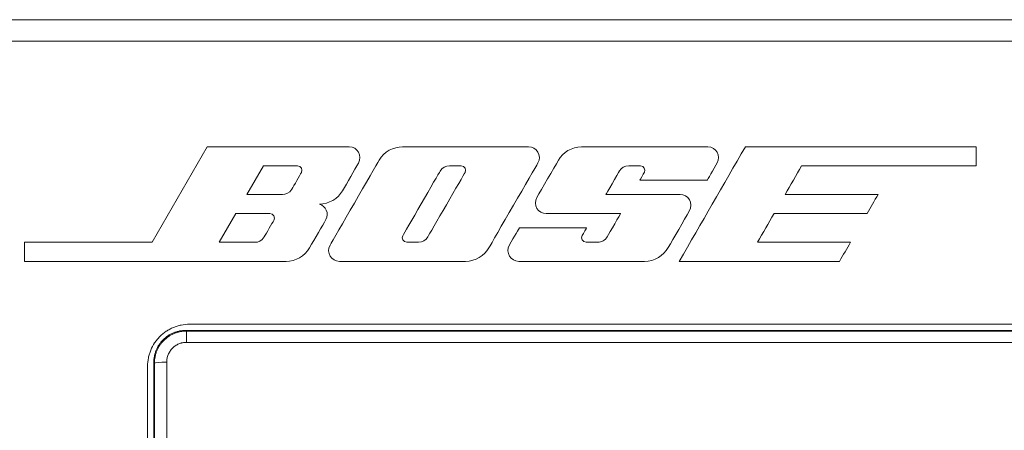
# Model space of a CAD drawing. Header units: millimetres. Extents: x 0 to 2122, y 0 to 1639.
# Tile 7 of 75: x 350 to 390, y 805 to 822. Entities that reach past the tile are written whole.
import ezdxf

# ---------------------------------------------------------------- set-up
doc = ezdxf.new("R2010")
doc.units = ezdxf.units.MM
doc.layers.add('1', color=7, linetype='Continuous', true_color=0xffffff)
doc.layers.add('3', color=7, linetype='Continuous', true_color=0xffffff)

msp = doc.modelspace()

# ---------------------------------------------------------------- linework, layer by layer
at = {"layer": '1', "color": 7, "linetype": 'Continuous', "lineweight": 13}
for p, q in [((763.193, 821.87), (344.193, 821.87)), ((763.193, 821.001), (344.193, 821.001)), ((499.593, 809.52), (356.493, 809.52)), ((356.341, 809.27), (499.745, 809.27)), ((356.368, 809.243), (499.718, 809.243)), ((356.368, 809.243), (356.368, 808.785)), ((499.718, 808.785), (356.368, 808.785)), ((354.793, 807.82), (354.793, 792.22))]:
    msp.add_line(p, q, dxfattribs=at)
msp.add_ellipse((355.569, 807.943), major_axis=(-0.5, 0), ratio=0.075105, start_param=4.71239, end_param=6.265683, dxfattribs=at)
for points, knots in [([(354.793, 807.82), (354.793, 807.932), (354.804, 808.043), (354.836, 808.205), (354.849, 808.259), (354.874, 808.339), (354.882, 808.366), (354.901, 808.418), (354.911, 808.444), (354.964, 808.573), (355.016, 808.67), (355.093, 808.786), (355.109, 808.808), (355.142, 808.853), (355.16, 808.875), (355.213, 808.94), (355.25, 808.982), (355.367, 809.099), (355.453, 809.17), (355.569, 809.248), (355.593, 809.263), (355.641, 809.292), (355.665, 809.305), (355.739, 809.345), (355.839, 809.392), (355.943, 809.43), (356.023, 809.454), (356.05, 809.462), (356.104, 809.475), (356.131, 809.482), (356.269, 809.509), (356.38, 809.52), (356.493, 809.52)], [0, 0, 0, 0, 0.125, 0.125, 0.1875, 0.1875, 0.21875, 0.21875, 0.25, 0.25, 0.375, 0.375, 0.40625, 0.40625, 0.4375, 0.4375, 0.5, 0.5, 0.625, 0.625, 0.65625, 0.65625, 0.6875, 0.6875, 0.75, 0.8125, 0.8125, 0.84375, 0.84375, 0.875, 0.875, 1, 1, 1, 1]), ([(355.043, 807.97), (355.043, 808.056), (355.051, 808.14), (355.076, 808.265), (355.086, 808.306), (355.104, 808.367), (355.111, 808.387), (355.125, 808.427), (355.133, 808.447), (355.173, 808.546), (355.213, 808.62), (355.272, 808.708), (355.284, 808.726), (355.309, 808.76), (355.322, 808.777), (355.363, 808.827), (355.391, 808.858), (355.481, 808.948), (355.546, 809.002), (355.635, 809.062), (355.653, 809.073), (355.69, 809.095), (355.708, 809.106), (355.764, 809.136), (355.841, 809.172), (355.921, 809.201), (355.982, 809.22), (356.002, 809.226), (356.044, 809.236), (356.065, 809.241), (356.17, 809.262), (356.255, 809.27), (356.341, 809.27)], [0, 0, 0, 0, 0.125, 0.125, 0.1875, 0.1875, 0.21875, 0.21875, 0.25, 0.25, 0.375, 0.375, 0.40625, 0.40625, 0.4375, 0.4375, 0.5, 0.5, 0.625, 0.625, 0.65625, 0.65625, 0.6875, 0.6875, 0.75, 0.8125, 0.8125, 0.84375, 0.84375, 0.875, 0.875, 1, 1, 1, 1]), ([(355.069, 807.944), (355.069, 808.03), (355.078, 808.114), (355.102, 808.238), (355.113, 808.279), (355.131, 808.341), (355.138, 808.361), (355.152, 808.401), (355.16, 808.421), (355.201, 808.519), (355.24, 808.594), (355.299, 808.682), (355.311, 808.7), (355.337, 808.734), (355.35, 808.751), (355.391, 808.8), (355.419, 808.832), (355.509, 808.922), (355.574, 808.976), (355.663, 809.035), (355.681, 809.046), (355.717, 809.069), (355.736, 809.079), (355.792, 809.109), (355.869, 809.145), (355.948, 809.174), (356.009, 809.193), (356.03, 809.198), (356.071, 809.209), (356.092, 809.214), (356.197, 809.235), (356.282, 809.243), (356.368, 809.243)], [0, 0, 0, 0, 0.125, 0.125, 0.1875, 0.1875, 0.21875, 0.21875, 0.25, 0.25, 0.375, 0.375, 0.40625, 0.40625, 0.4375, 0.4375, 0.5, 0.5, 0.625, 0.625, 0.65625, 0.65625, 0.6875, 0.6875, 0.75, 0.8125, 0.8125, 0.84375, 0.84375, 0.875, 0.875, 1, 1, 1, 1]), ([(356.341, 809.27), (356.346, 809.265), (356.352, 809.259), (356.361, 809.25), (356.364, 809.246), (356.368, 809.243)], [0, 0, 0, 0, 0.630029, 0.630029, 1, 1, 1, 1]), ([(356.368, 808.785), (356.315, 808.785), (356.262, 808.779), (356.198, 808.766), (356.185, 808.763), (356.159, 808.757), (356.121, 808.746), (356.06, 808.724), (356.013, 808.701), (355.978, 808.683), (355.966, 808.676), (355.944, 808.662), (355.933, 808.655), (355.878, 808.618), (355.838, 808.585), (355.783, 808.529), (355.766, 808.51), (355.732, 808.469), (355.717, 808.447), (355.674, 808.382), (355.649, 808.336), (355.619, 808.263), (355.611, 808.238), (355.595, 808.188), (355.589, 808.162), (355.574, 808.086), (355.569, 808.034), (355.569, 807.981)], [0, 0, 0, 0, 0.125, 0.125, 0.15625, 0.15625, 0.1875, 0.25, 0.3125, 0.3125, 0.34375, 0.34375, 0.375, 0.375, 0.5, 0.5, 0.5625, 0.5625, 0.625, 0.625, 0.75, 0.75, 0.8125, 0.8125, 0.875, 0.875, 1, 1, 1, 1]), ([(355.043, 807.97), (355.043, 806.648), (355.043, 805.324), (355.043, 803.336), (355.043, 802.672), (355.043, 801.346), (355.043, 800.019), (355.043, 798.361), (355.043, 797.367), (355.043, 796.704), (355.043, 796.372), (355.043, 794.715), (355.043, 793.392), (355.043, 792.07)], [0, 0, 0, 0, 0.25, 0.25, 0.375, 0.375, 0.5, 0.625, 0.6875, 0.6875, 0.75, 0.75, 1, 1, 1, 1]), ([(355.069, 807.944), (355.066, 807.947), (355.063, 807.95), (355.059, 807.954), (355.059, 807.954), (355.053, 807.96), (355.048, 807.965), (355.043, 807.97)], [0, 0, 0, 0, 0.337215, 0.337215, 0.422864, 0.422864, 1, 1, 1, 1]), ([(355.069, 792.097), (355.069, 793.415), (355.069, 796.053), (355.069, 798.695), (355.069, 800.348), (355.069, 800.679), (355.069, 801.34), (355.069, 802.332), (355.069, 803.323), (355.069, 805.305), (355.069, 806.625), (355.069, 807.944)], [0, 0, 0, 0, 0.25, 0.5, 0.5, 0.5625, 0.5625, 0.625, 0.75, 0.75, 1, 1, 1, 1]), ([(355.569, 807.981), (355.569, 806.655), (355.569, 805.329), (355.569, 803.337), (355.569, 802.341), (355.569, 801.345), (355.569, 800.68), (355.569, 800.348), (355.569, 798.687), (355.569, 796.031), (355.569, 793.38), (355.569, 792.055)], [0, 0, 0, 0, 0.25, 0.25, 0.375, 0.4375, 0.4375, 0.5, 0.5, 0.75, 1, 1, 1, 1])]:
    msp.add_open_spline(points, degree=3, knots=knots, dxfattribs=at)
at = {"layer": '3', "color": 7, "linetype": 'Continuous', "lineweight": 13}
for points in [[(357.209, 816.716), (357.209, 816.716), (354.972, 812.841), (354.972, 812.841)], [(362.971, 816.716), (362.633, 816.716), (357.209, 816.716), (357.209, 816.716)], [(363.346, 816.057), (363.515, 816.348), (363.308, 816.716), (362.971, 816.716)], [(379.033, 816.716), (378.139, 815.167), (377.245, 813.619), (376.351, 812.07)], [(388.396, 816.716), (385.275, 816.716), (382.154, 816.716), (379.033, 816.716)], [(388.396, 815.945), (388.396, 816.202), (388.396, 816.459), (388.396, 816.716)], [(358.818, 814.78), (358.818, 814.78), (359.49, 815.945), (359.49, 815.945)], [(373.377, 814.779), (373.377, 814.779), (373.87, 815.633), (373.934, 815.743)], [(377.483, 815.362), (377.483, 815.362), (377.741, 815.808), (377.893, 816.071)], [(380.643, 814.779), (380.867, 815.168), (381.092, 815.557), (381.316, 815.946)], [(381.316, 815.946), (383.676, 815.946), (386.036, 815.946), (388.396, 815.945)], [(367.665, 815.67), (367.591, 815.544), (366.234, 813.194), (366.159, 813.062)], [(374.945, 815.69), (374.896, 815.603), (374.755, 815.362), (374.755, 815.362)], [(374.755, 815.362), (374.755, 815.362), (377.483, 815.362), (377.483, 815.362)], [(384.415, 814.779), (383.158, 814.779), (381.9, 814.779), (380.643, 814.779)], [(383.969, 814.006), (384.118, 814.264), (384.266, 814.521), (384.415, 814.779)], [(357.7, 812.841), (357.7, 812.841), (358.373, 814.006), (358.373, 814.006)], [(379.524, 812.841), (379.748, 813.23), (379.972, 813.618), (380.197, 814.006)], [(380.197, 814.006), (381.454, 814.006), (382.712, 814.006), (383.969, 814.006)], [(372.595, 813.424), (372.595, 813.424), (369.864, 813.424), (369.864, 813.424)], [(354.972, 812.841), (354.972, 812.841), (349.795, 812.841), (349.795, 812.841)], [(349.795, 812.841), (349.795, 812.841), (349.795, 812.069), (349.795, 812.069)], [(383.297, 812.841), (382.039, 812.841), (380.782, 812.841), (379.524, 812.841)], [(382.851, 812.07), (383, 812.327), (383.148, 812.584), (383.297, 812.841)], [(376.351, 812.07), (378.518, 812.07), (380.684, 812.07), (382.851, 812.07)]]:
    msp.add_open_spline(points, degree=3, dxfattribs=at)
for points, knots in [([(370.234, 816.716), (369.896, 816.716), (365.505, 816.716), (364.763, 816.716), (364.38, 816.516), (363.984, 815.832), (362.366, 813.028), (362.014, 812.419), (362.256, 812.07), (362.884, 812.07), (367.267, 812.07), (368.09, 812.07), (368.451, 812.303), (368.81, 812.923), (370.449, 815.764), (370.791, 816.356), (370.572, 816.716), (370.234, 816.716)], [0, 0, 0, 0, 0.125, 0.125, 0.25, 0.25, 0.375, 0.375, 0.5, 0.5, 0.625, 0.625, 0.75, 0.75, 0.875, 0.875, 1, 1, 1, 1]), ([(372.395, 816.716), (371.985, 816.716), (371.63, 816.481), (371.27, 815.857), (370.763, 814.976), (370.398, 814.351), (370.637, 814.006), (371.281, 814.006), (373.973, 814.006), (373.973, 814.006)], [0, 0, 0, 0, 0.0384615, 0.0384615, 0.0769231, 0.0769231, 0.1153846, 0.1153846, 0.1538462, 0.1538462, 0.1538462, 0.1538462]), ([(377.893, 816.071), (378.044, 816.333), (377.856, 816.716), (377.159, 816.716), (372.805, 816.716), (372.395, 816.716)], [0.92307692, 0.92307692, 0.92307692, 0.92307692, 0.96153846, 0.96153846, 1, 1, 1, 1]), ([(359.49, 815.945), (359.49, 815.945), (360.726, 815.945), (361.013, 815.945), (361.097, 815.792), (361.029, 815.671)], [0.6666667, 0.6666667, 0.6666667, 0.6666667, 0.8333333, 0.8333333, 1, 1, 1, 1]), ([(361.763, 814.392), (362.137, 814.392), (362.515, 814.615), (362.885, 815.252), (363.178, 815.766), (363.346, 816.057)], [0.7272727, 0.7272727, 0.7272727, 0.7272727, 0.8181818, 0.8181818, 0.9090909, 0.9090909, 0.9090909, 0.9090909]), ([(366.159, 813.062), (366.084, 812.93), (365.937, 812.842), (365.622, 812.842), (365.457, 812.842), (365.153, 812.842), (365.083, 813.01), (365.2, 813.212), (366.571, 815.586), (366.655, 815.731)], [0.125, 0.125, 0.125, 0.125, 0.25, 0.25, 0.375, 0.375, 0.5, 0.5, 0.625, 0.625, 0.625, 0.625]), ([(366.655, 815.731), (366.738, 815.877), (366.897, 815.945), (367.167, 815.945), (367.371, 815.945), (367.645, 815.945), (367.738, 815.796), (367.665, 815.67)], [0.625, 0.625, 0.625, 0.625, 0.75, 0.75, 0.875, 0.875, 1, 1, 1, 1]), ([(373.934, 815.743), (373.997, 815.853), (374.143, 815.945), (374.468, 815.945), (374.622, 815.945), (374.929, 815.945), (374.993, 815.778), (374.945, 815.69)], [0.6923077, 0.6923077, 0.6923077, 0.6923077, 0.7307692, 0.7307692, 0.7692308, 0.7692308, 0.8076923, 0.8076923, 0.8076923, 0.8076923]), ([(361.029, 815.671), (360.961, 815.551), (360.73, 815.153), (360.548, 814.838), (360.394, 814.78), (360.132, 814.78), (358.818, 814.78), (358.818, 814.78)], [0, 0, 0, 0, 0.1666667, 0.1666667, 0.3333333, 0.3333333, 0.5, 0.5, 0.5, 0.5]), ([(375.907, 812.63), (376.102, 812.969), (376.559, 813.766), (376.954, 814.444), (376.704, 814.779), (376.076, 814.779), (373.377, 814.779), (373.377, 814.779)], [0.5384615, 0.5384615, 0.5384615, 0.5384615, 0.5769231, 0.5769231, 0.6153846, 0.6153846, 0.6538462, 0.6538462, 0.6538462, 0.6538462]), ([(361.365, 812.622), (361.569, 812.974), (361.888, 813.53), (362.163, 814.008), (362.017, 814.313), (361.763, 814.392)], [0.5454545, 0.5454545, 0.5454545, 0.5454545, 0.6363636, 0.6363636, 0.7272727, 0.7272727, 0.7272727, 0.7272727]), ([(359.911, 813.733), (359.843, 813.612), (359.612, 813.215), (359.43, 812.9), (359.277, 812.841), (359.015, 812.841), (357.7, 812.841), (357.7, 812.841)], [0, 0, 0, 0, 0.1666667, 0.1666667, 0.3333333, 0.3333333, 0.5, 0.5, 0.5, 0.5]), ([(358.373, 814.006), (358.373, 814.006), (359.609, 814.006), (359.895, 814.006), (359.979, 813.853), (359.911, 813.733)], [0.6666667, 0.6666667, 0.6666667, 0.6666667, 0.8333333, 0.8333333, 1, 1, 1, 1]), ([(373.973, 814.006), (373.973, 814.006), (373.518, 813.22), (373.345, 812.92), (373.203, 812.842), (372.892, 812.842), (372.734, 812.842), (372.424, 812.842), (372.358, 813.011), (372.471, 813.214), (372.595, 813.424), (372.595, 813.424)], [0.1538462, 0.1538462, 0.1538462, 0.1538462, 0.1923077, 0.1923077, 0.2307692, 0.2307692, 0.2692308, 0.2692308, 0.3076923, 0.3076923, 0.3461538, 0.3461538, 0.3461538, 0.3461538]), ([(369.864, 813.424), (369.864, 813.424), (369.652, 813.058), (369.282, 812.418), (369.529, 812.07), (370.154, 812.07), (374.54, 812.07), (375.352, 812.07), (375.713, 812.292), (375.907, 812.63)], [0.3846154, 0.3846154, 0.3846154, 0.3846154, 0.4230769, 0.4230769, 0.4615385, 0.4615385, 0.5, 0.5, 0.5384615, 0.5384615, 0.5384615, 0.5384615]), ([(349.795, 812.069), (349.795, 812.069), (360.022, 812.07), (360.795, 812.07), (361.161, 812.271), (361.365, 812.622)], [0.3636364, 0.3636364, 0.3636364, 0.3636364, 0.4545455, 0.4545455, 0.5454545, 0.5454545, 0.5454545, 0.5454545])]:
    msp.add_open_spline(points, degree=3, knots=knots, dxfattribs=at)

doc.saveas('drawing.dxf')
